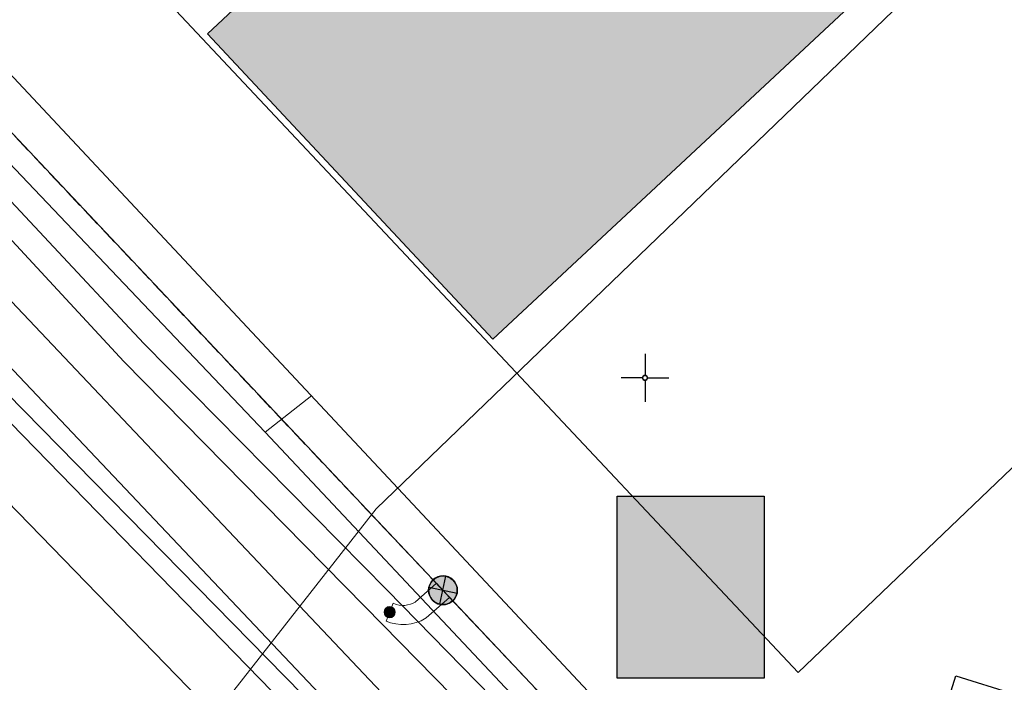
# Model space of a CAD drawing. Header units: metres. Extents: x 2695560 to 2696939, y 1260529 to 1262050.
# Tile 142 of 256: x 2695660 to 2695685, y 1260992 to 1261009. Entities that reach past the tile are written whole.
import ezdxf

# ---------------------------------------------------------------- set-up
doc = ezdxf.new("R2010")
doc.units = ezdxf.units.M
doc.linetypes.add('AUSGEZOGEN', pattern=[0])
doc.linetypes.add('STRICHLINIE_S4', pattern=[0.66, 0.5, -0.16])
for name, color, linetype in [('XR$1$AV_Gebäudeflächen (BB)', 7, 'AUSGEZOGEN'), ('XR$1$AV_Koordinatennetzpunkte', 7, 'AUSGEZOGEN'), ('XR$1$AV_Linien (BB)', 7, 'AUSGEZOGEN'), ('XR$1$AV_Selbst. und dauerne Rechte', 7, 'AUSGEZOGEN'), ('XR$1$EW_LK_Knoten', 1, 'AUSGEZOGEN'), ('XR$1$Liegenschaftsgrenzen', 7, 'AUSGEZOGEN'), ('XR$1$PFEW', 255, 'AUSGEZOGEN'), ('XR$1$RAEW', 8, 'AUSGEZOGEN'), ('XR$1$RP_Abstandslinie', 7, 'AUSGEZOGEN')]:
    doc.layers.add(name, color=color, linetype=linetype)
for name, color, linetype, lineweight in [('XR$2$ABW-LinieFlaeche-R-genau', 4, 'AUSGEZOGEN', 18), ('XR$2$ELE-Flaeche-oberirdisch', 1, 'AUSGEZOGEN', 18), ('XR$2$ELE-LinieFlaeche-genau', 1, 'AUSGEZOGEN', 18), ('XR$2$GAS-Linie-genau', 12, 'AUSGEZOGEN', 18), ('XR$2$KOM-Linie-U-genau', 91, 'AUSGEZOGEN', 18), ('XR$2$WAS-Linie-genau', 5, 'AUSGEZOGEN', 18)]:
    doc.layers.add(name, color=color, linetype=linetype, lineweight=lineweight)

# ---------------------------------------------------------------- blocks, each defined once
blk = doc.blocks.new('COMPLEXOBJECT_437')
at = {"layer": 'XR$1$AV_Linien (BB)', "color": 7, "linetype": 'AUSGEZOGEN', "transparency": 33554687}
blk.add_lwpolyline([(5676.84, 10986.9), (5657.64, 11007.27), (5635.33, 11030.86), (5633.4, 11032.91), (5614.543, 11052.974)], dxfattribs=at)
blk = doc.blocks.new('COMPLEXOBJECT_438')
at = {"layer": 'XR$1$AV_Linien (BB)', "color": 7, "linetype": 'AUSGEZOGEN', "transparency": 33554687}
blk.add_lwpolyline([(5672.24, 10982.48), (5652.71, 11002.58), (5652, 11003.31)], dxfattribs=at)
blk.add_arc((5670.091, 10980.385), 3.001, 314.1088, 44.2735, dxfattribs=at)
blk = doc.blocks.new('COMPLEXOBJECT_633')
at = {"layer": 'XR$1$AV_Linien (BB)', "color": 7, "linetype": 'AUSGEZOGEN', "transparency": 33554687}
blk.add_lwpolyline([(5638.948, 11034.869), (5658.388, 11007.977), (5674.398, 10990.872), (5675.742, 10990.47), (5681.983, 10988.579), (5683.115, 10992.221), (5684.617, 10991.751)], dxfattribs=at)
blk = doc.blocks.new('COMPLEXOBJECT_1156')
at = {"layer": 'XR$1$AV_Selbst. und dauerne Rechte', "color": 255, "linetype": 'AUSGEZOGEN', "transparency": 33554687}
blk.add_lwpolyline([(5634.89, 11034.3), (5633.4, 11032.91), (5635.33, 11030.86), (5657.64, 11007.27), (5676.84, 10986.9)], dxfattribs=at)
blk = doc.blocks.new('COMPLEXOBJECT_1157')
at = {"layer": 'XR$1$AV_Selbst. und dauerne Rechte', "color": 7, "linetype": 'STRICHLINIE_S4', "transparency": 33554687}
blk.add_lwpolyline([(5634.89, 11034.3), (5633.4, 11032.91), (5635.33, 11030.86), (5657.64, 11007.27), (5676.84, 10986.9)], dxfattribs=at)
blk = doc.blocks.new('COMPLEXOBJECT_1391')
at = {"layer": 'XR$1$Liegenschaftsgrenzen', "color": 7, "linetype": 'AUSGEZOGEN', "transparency": 33554687}
blk.add_lwpolyline([(5652, 11003.31), (5652.71, 11002.58), (5672.24, 10982.48)], dxfattribs=at)
blk.add_arc((5670.091, 10980.385), 3.001, 314.1088, 44.2735, dxfattribs=at)
blk = doc.blocks.new('COMPLEXOBJECT_1392')
at = {"layer": 'XR$1$Liegenschaftsgrenzen', "color": 7, "linetype": 'AUSGEZOGEN', "transparency": 33554687}
blk.add_lwpolyline([(5633.4, 11032.91), (5635.33, 11030.86), (5657.64, 11007.27), (5676.84, 10986.9)], dxfattribs=at)
blk = doc.blocks.new('BAV2041')
at = {"color": 7, "transparency": 33554687}
for p, q in [((0, 0.5), (0, 0.05)), ((-0.05, 0), (-0.5, 0)), ((0.05, 0), (0.5, 0)), ((0, -0.05), (0, -0.5))]:
    blk.add_line(p, q, dxfattribs=at)
blk.add_circle((0, 0), 0.05, dxfattribs=at)
for start, end in [(90, 270), (270, 90)]:
    blk.add_arc((0, 0), 0.05, start, end, dxfattribs=at)
blk = doc.blocks.new('BEWLP2549_S')
at = {"layer": 'XR$1$PFEW', "transparency": 33554687}
blk.add_hatch(color=7, dxfattribs=at).paths.add_polyline_path([(0.5, 0), (0.49, 0.101), (0.459, 0.197), (0.41, 0.286), (0.344, 0.362), (0.264, 0.424), (0.174, 0.469), (0.076, 0.494), (-0.025, 0.499), (-0.125, 0.484), (-0.22, 0.449), (-0.306, 0.395), (-0.379, 0.326), (-0.437, 0.243), (-0.477, 0.15), (-0.497, 0.051), (-0.497, -0.051), (-0.477, -0.15), (-0.437, -0.243), (-0.379, -0.326), (-0.306, -0.395), (-0.22, -0.449), (-0.125, -0.484), (-0.025, -0.499), (0.076, -0.494), (0.174, -0.469), (0.264, -0.424), (0.344, -0.362), (0.41, -0.286), (0.459, -0.197), (0.49, -0.101)])
at = {"color": 1, "transparency": 33554687}
for p, q in [((0.354, -0.354), (-0.354, 0.354)), ((-0.354, -0.354), (0.354, 0.354))]:
    blk.add_line(p, q, dxfattribs=at)
for start, end in [(91.3809, 268.6191), (268.6191, 91.3809)]:
    blk.add_arc((0, 0), 0.5, start, end, dxfattribs=at)
at = {"layer": 'XR$1$PFEW', "transparency": 33554687}
blk.add_circle((0, 0), 0.5, dxfattribs=at)
blk = doc.blocks.new('BEW957')
at = {"layer": 'XR$1$RAEW', "transparency": 33554687}
blk.add_hatch(color=1, dxfattribs=at).paths.add_polyline_path([(-0.5, 0), (-0.497, -0.051), (-0.49, -0.101), (-0.477, -0.15), (-0.459, -0.197), (-0.437, -0.243), (-0.41, -0.286), (-0.379, -0.326), (-0.344, -0.362), (-0.306, -0.395), (-0.264, -0.424), (-0.22, -0.449), (-0.174, -0.469), (-0.125, -0.484), (-0.076, -0.494), (-0.025, -0.499), (0.025, -0.499), (0.076, -0.494), (0.125, -0.484), (0.174, -0.469), (0.22, -0.449), (0.264, -0.424), (0.306, -0.395), (0.344, -0.362), (0.379, -0.326), (0.41, -0.286), (0.437, -0.243), (0.459, -0.197), (0.477, -0.15), (0.49, -0.101), (0.497, -0.051), (0.5, 0), (0.497, 0.051), (0.49, 0.101), (0.477, 0.15), (0.459, 0.197), (0.437, 0.243), (0.41, 0.286), (0.379, 0.326), (0.344, 0.362), (0.306, 0.395), (0.264, 0.424), (0.22, 0.449), (0.174, 0.469), (0.125, 0.484), (0.076, 0.494), (0.025, 0.499), (-0.025, 0.499), (-0.076, 0.494), (-0.125, 0.484), (-0.174, 0.469), (-0.22, 0.449), (-0.264, 0.424), (-0.306, 0.395), (-0.344, 0.362), (-0.379, 0.326), (-0.41, 0.286), (-0.437, 0.243), (-0.459, 0.197), (-0.477, 0.15), (-0.49, 0.101), (-0.497, 0.051)])
at = {"color": 1, "transparency": 33554687}
for start, end in [(90, 180), (180, 270), (0, 90), (270, 0)]:
    blk.add_arc((0, 0), 0.5, start, end, dxfattribs=at)
at = {"layer": 'XR$1$RAEW', "color": 1, "transparency": 33554687}
blk.add_circle((0, 0), 0.5, dxfattribs=at)

msp = doc.modelspace()

# ---------------------------------------------------------------- hatches: boundary and pattern name
at = {"transparency": 33554687}
msp.add_hatch(color=7, dxfattribs=at).paths.add_polyline_path([(2695675.242, 1260996.718), (2695675.242, 1260991.97), (2695679.078, 1260991.97), (2695679.078, 1260996.718)])
at = {"layer": 'XR$1$AV_Gebäudeflächen (BB)', "true_color": 0xd2d2d2, "transparency": 33554687}
msp.add_hatch(color=254, dxfattribs=at).paths.add_polyline_path([(2695692.735, 1261027.19), (2695688.763, 1261031.437), (2695664.549, 1261008.797), (2695671.998, 1261000.819), (2695682.329, 1261010.461), (2695683.094, 1261009.645), (2695694.345, 1261020.205), (2695690.107, 1261024.728)])

# ---------------------------------------------------------------- linework, layer by layer
at = {"color": 24, "lineweight": -3, "transparency": 33554687}
msp.add_lwpolyline([(2695675.242, 1260996.718), (2695679.078, 1260996.718), (2695679.078, 1260991.97), (2695675.242, 1260991.97), (2695675.242, 1260996.718)], close=True, dxfattribs=at)
at = {"layer": 'XR$1$AV_Linien (BB)', "color": 7, "linetype": 'AUSGEZOGEN', "transparency": 33554687}
msp.add_lwpolyline([(2695692.735, 1261027.19), (2695688.763, 1261031.437), (2695664.549, 1261008.797), (2695671.998, 1261000.819), (2695682.329, 1261010.461), (2695683.094, 1261009.645), (2695694.345, 1261020.205), (2695690.107, 1261024.728), (2695692.735, 1261027.19)], close=True, dxfattribs=at)
at = {"layer": 'XR$1$RP_Abstandslinie', "color": 7, "linetype": 'AUSGEZOGEN', "transparency": 33554687}
msp.add_line((2695679.97, 1260992.12), (2695696.03, 1261007.49), dxfattribs=at)
msp.add_lwpolyline([(2695611.545, 1261064.909), (2695620.41, 1261055.48), (2695650.34, 1261023.64), (2695679.97, 1260992.12)], dxfattribs=at)
at = {"layer": 'XR$2$ABW-LinieFlaeche-R-genau', "linetype": 'AUSGEZOGEN', "transparency": 33554687}
for points in [[(2695669.236, 1260991.438), (2695640.107, 1261022.22)], [(2695640.107, 1261020.474), (2695668.39, 1260990.586)]]:
    msp.add_lwpolyline(points, dxfattribs=at)
at = {"layer": 'XR$2$ELE-Flaeche-oberirdisch', "transparency": 33554687}
msp.add_lwpolyline([(2695657.674, 1261006.276), (2695645.885, 1261018.545), (2695645.361, 1261018.037), (2695657.063, 1261005.955), (2695662.367, 1261000.24), (2695668.658, 1260993.843), (2695674.583, 1260987.803), (2695675.092, 1260988.283), (2695669.24, 1260994.27), (2695662.886, 1261000.71), (2695657.674, 1261006.276)], close=True, dxfattribs=at)
at = {"layer": 'XR$2$ELE-LinieFlaeche-genau', "linetype": 'AUSGEZOGEN', "transparency": 33554687}
msp.add_lwpolyline([(2695669.392, 1260993.927), (2695669.477, 1260993.895), (2695669.549, 1260993.878), (2695669.623, 1260993.869), (2695669.697, 1260993.87), (2695669.771, 1260993.88), (2695669.845, 1260993.899), (2695669.914, 1260993.926), (2695669.968, 1260993.954), (2695670.53, 1260994.452), (2695670.862, 1260994.078), (2695670.256, 1260993.542), (2695670.124, 1260993.47), (2695669.997, 1260993.421), (2695669.867, 1260993.388), (2695669.733, 1260993.37), (2695669.597, 1260993.369), (2695669.461, 1260993.384), (2695669.329, 1260993.417), (2695669.216, 1260993.459), (2695669.392, 1260993.927)], close=True, dxfattribs=at)
at = {"layer": 'XR$2$GAS-Linie-genau', "linetype": 'AUSGEZOGEN', "transparency": 33554687}
msp.add_line((2695649.838, 1261008.44), (2695673.954, 1260983.712), dxfattribs=at)
at = {"layer": 'XR$2$KOM-Linie-U-genau', "linetype": 'AUSGEZOGEN', "transparency": 33554687}
for p, q in [((2695666.05, 1260998.39), (2695667.275, 1260999.347)), ((2695680.469, 1260983.069), (2695666.05, 1260998.39))]:
    msp.add_line(p, q, dxfattribs=at)
for points in [[(2695686.453, 1261010.654), (2695683.637, 1261010.552), (2695668.951, 1260996.393), (2695658.864, 1260983.531), (2695641.423, 1260967.308)], [(2695666.05, 1260998.39), (2695657.173, 1261007.724), (2695656.474, 1261008.373)]]:
    msp.add_lwpolyline(points, dxfattribs=at)
at = {"layer": 'XR$2$WAS-Linie-genau', "linetype": 'AUSGEZOGEN', "transparency": 33554687}
msp.add_lwpolyline([(2695649.781, 1261009.117), (2695664.752, 1260993.866), (2695674.324, 1260984.107)], dxfattribs=at)

# ---------------------------------------------------------------- block references
at = {"layer": 'XR$1$AV_Koordinatennetzpunkte', "color": 7, "linetype": 'AUSGEZOGEN', "lineweight": -3, "transparency": 33554687, "xscale": 1.25, "yscale": 1.25}
msp.add_blockref('BAV2041', (2695675.97, 1260999.81), dxfattribs=at)
at = {"layer": 'XR$1$AV_Linien (BB)', "color": 7, "linetype": 'AUSGEZOGEN', "lineweight": -3, "transparency": 33554687}
for name in ['COMPLEXOBJECT_633', 'COMPLEXOBJECT_437', 'COMPLEXOBJECT_438']:
    msp.add_blockref(name, (2690000.97, 1249999.81), dxfattribs=at)
at = {"layer": 'XR$1$AV_Selbst. und dauerne Rechte', "color": 255, "linetype": 'AUSGEZOGEN', "lineweight": -3, "transparency": 33554687}
msp.add_blockref('COMPLEXOBJECT_1156', (2690000.97, 1249999.81), dxfattribs=at)
at = {"layer": 'XR$1$AV_Selbst. und dauerne Rechte', "color": 7, "linetype": 'STRICHLINIE_S4', "lineweight": -3, "transparency": 33554687}
msp.add_blockref('COMPLEXOBJECT_1157', (2690000.97, 1249999.81), dxfattribs=at)
at = {"layer": 'XR$1$EW_LK_Knoten', "color": 1, "linetype": 'AUSGEZOGEN', "lineweight": -3, "transparency": 33554687, "xscale": 0.749999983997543, "yscale": 0.7499999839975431, "rotation": 302.9004}
msp.add_blockref('BEWLP2549_S', (2695670.695, 1260994.264), dxfattribs=at)
at = {"layer": 'XR$1$EW_LK_Knoten', "color": 1, "linetype": 'AUSGEZOGEN', "lineweight": -3, "transparency": 33554687, "xscale": 0.2749999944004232, "yscale": 0.2749999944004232}
msp.add_blockref('BEW957', (2695669.303, 1260993.692), dxfattribs=at)
at = {"layer": 'XR$1$Liegenschaftsgrenzen', "color": 7, "linetype": 'AUSGEZOGEN', "lineweight": -3, "transparency": 33554687}
for name in ['COMPLEXOBJECT_1392', 'COMPLEXOBJECT_1391']:
    msp.add_blockref(name, (2690000.97, 1249999.81), dxfattribs=at)

doc.saveas('drawing.dxf')
